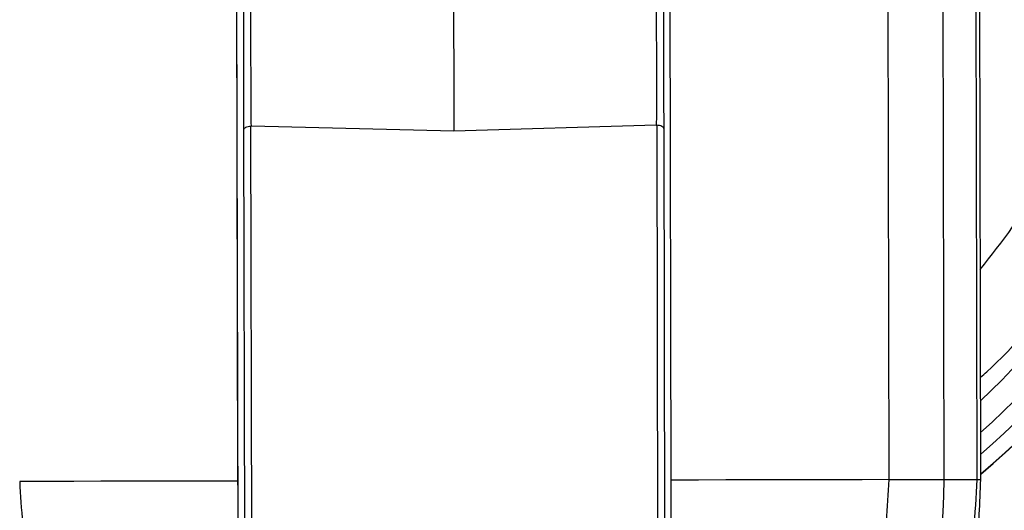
# Model space of a CAD drawing. Header units: inches. Extents: x 170 to 312, y 215 to 248.
# Tile 11 of 256: x 182.261 to 182.3404, y 222.2732 to 222.3127. Entities that reach past the tile are written whole.
import ezdxf

# ---------------------------------------------------------------- set-up
doc = ezdxf.new("R2010")
doc.units = ezdxf.units.IN
doc.header["$LTSCALE"] = 0.25
doc.header["$MEASUREMENT"] = 0
doc.layers.add('STANDARD MOTOR LH', color=7, linetype='Continuous')

msp = doc.modelspace()

# ---------------------------------------------------------------- linework, layer by layer
at = {"layer": 'STANDARD MOTOR LH'}
for p, q in [((182.2786425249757, 222.2535288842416), (182.278447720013, 222.3459361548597)), ((182.2785961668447, 222.2755184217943), (182.2784873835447, 222.3271214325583)), ((182.3133715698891, 222.3271949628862), (182.3134803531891, 222.2755919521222)), ((182.3310742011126, 222.2756290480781), (182.3309654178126, 222.3272320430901)), ((182.3355108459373, 222.2756383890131), (182.3354020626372, 222.3272413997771)), ((182.3381688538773, 222.2756439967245), (182.3380600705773, 222.3272470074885)), ((182.3384577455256, 222.2756398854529), (182.3383652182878, 222.3195372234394)), ((182.2791821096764, 222.2542875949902), (182.2790776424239, 222.3038423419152)), ((182.2796721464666, 222.3041049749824), (182.2796358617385, 222.3041045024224)), ((182.279740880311, 222.2542887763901), (182.2796358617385, 222.3041045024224)), ((182.2959915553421, 222.3037005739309), (182.2796721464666, 222.3041049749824)), ((182.3123091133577, 222.3041737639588), (182.2959915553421, 222.3037005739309)), ((182.3123091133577, 222.3041737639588), (182.3123453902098, 222.3041734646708)), ((182.3123453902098, 222.3041734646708), (182.3124503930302, 222.2543649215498)), ((182.3129047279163, 222.3039136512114), (182.3130091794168, 222.2543661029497)), ((182.3355108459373, 222.2756383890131), (182.3381688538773, 222.2756439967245)), ((182.3381688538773, 222.2756439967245), (182.3384341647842, 222.2756445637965))]:
    msp.add_line(p, q, dxfattribs=at)
at = {"layer": 'STANDARD MOTOR LH', "flags": 128}
for points in [[(182.2785961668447, 222.2755184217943), (182.2763744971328, 222.2755137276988), (182.2741580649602, 222.2755090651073), (182.271947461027, 222.2755044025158), (182.2697432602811, 222.2754997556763), (182.2675460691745, 222.2754951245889), (182.265356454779, 222.2754905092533), (182.2631750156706, 222.2754859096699), (182.2610023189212, 222.2754813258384)], [(182.3310742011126, 222.2756290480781), (182.3289014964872, 222.2756244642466), (182.3267200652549, 222.2756198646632), (182.3245304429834, 222.2756152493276), (182.3223332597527, 222.2756106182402), (182.3201290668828, 222.2756059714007), (182.3179184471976, 222.2756013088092), (182.3157020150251, 222.2755966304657), (182.3134803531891, 222.2755919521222)]]:
    msp.add_lwpolyline(points, dxfattribs=at)
at = {"layer": 'STANDARD MOTOR LH'}
for centre, radius, start, end in [((182.2959421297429, 222.3271583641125), 0.07336265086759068, 304.5814029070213, 235.6238336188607), ((182.2959294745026, 222.327158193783), 0.06647414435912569, 309.7737854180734, 230.6860251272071), ((182.2959294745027, 222.327158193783), 0.06644525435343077, 309.7944362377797, 230.6467784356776), ((182.2959294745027, 222.327158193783), 0.0652415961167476, 310.6768779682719, 229.564690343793), ((182.2959294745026, 222.327158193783), 0.06392017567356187, 311.6983682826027, 228.5431638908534), ((182.2959294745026, 222.327158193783), 0.06203211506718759, 313.2646430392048, 226.9769264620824), ((182.296038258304, 222.2755551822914), 0.03947267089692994, 180.1207815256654, 0.120787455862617)]:
    msp.add_arc(centre, radius, start, end, dxfattribs=at)
for points, knots in [([(182.4787986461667, 222.6879246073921), (182.478386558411, 222.6879589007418), (182.4775621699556, 222.688027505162), (182.4765945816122, 222.6885030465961), (182.4759046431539, 222.6890440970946), (182.4754336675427, 222.6895622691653), (182.4750545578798, 222.6901465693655), (182.4747764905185, 222.6907823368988), (182.474447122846, 222.6921321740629), (182.4746191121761, 222.6942228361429), (182.4745647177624, 222.6965096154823), (182.4745720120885, 222.6987958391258), (182.4745788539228, 222.7038205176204), (182.474417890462, 222.710237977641), (182.4747275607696, 222.7157094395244), (182.474565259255, 222.7175905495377), (182.4745442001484, 222.717631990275), (182.4745191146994, 222.717669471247), (182.4744773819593, 222.7177072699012), (182.4743434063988, 222.7177580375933), (182.4738319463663, 222.7176961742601), (182.4718433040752, 222.7177990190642), (182.4637956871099, 222.717626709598), (182.4439769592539, 222.7178232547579), (182.4134132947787, 222.7177053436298), (182.3645524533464, 222.7177520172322), (182.3156800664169, 222.7177316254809), (182.2668115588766, 222.7177359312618), (182.2362686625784, 222.7177327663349), (182.2118335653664, 222.7177381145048), (182.1965636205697, 222.7177246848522), (182.1858706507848, 222.7177487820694), (182.1805296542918, 222.7177149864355), (182.1778514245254, 222.7177626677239), (182.1766180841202, 222.7177001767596), (182.176112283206, 222.717755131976), (182.1759879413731, 222.7177155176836), (182.1759518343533, 222.7176903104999), (182.1759284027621, 222.7176677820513), (182.1759088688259, 222.7176420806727), (182.1758941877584, 222.7176143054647), (182.1758836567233, 222.7175852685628), (182.1758794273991, 222.7175604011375), (182.1758776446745, 222.71754290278), (182.175876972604, 222.7175253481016), (182.1758777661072, 222.7174726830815), (182.1758764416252, 222.7172620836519), (182.1758786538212, 222.716419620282), (182.1758749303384, 222.7130498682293), (182.1758773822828, 222.7085568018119), (182.1758777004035, 222.7040636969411), (182.1758761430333, 222.7008544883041), (182.1758879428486, 222.6973060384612), (182.1758444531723, 222.6940895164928), (182.1758957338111, 222.6919166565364), (182.1757935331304, 222.6912566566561), (182.1756319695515, 222.6906965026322), (182.1754004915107, 222.6901610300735), (182.1750225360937, 222.6895729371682), (182.1743946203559, 222.6888801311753), (182.1733972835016, 222.6882029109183), (182.1715414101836, 222.687790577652), (182.169210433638, 222.6879686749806), (182.1655208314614, 222.6878987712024), (182.1590572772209, 222.6879523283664), (182.1526233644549, 222.6878754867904), (182.1477492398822, 222.687952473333), (182.1465563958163, 222.6879079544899), (182.1462342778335, 222.6879353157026), (182.1461526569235, 222.6878889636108), (182.1461122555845, 222.6878529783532), (182.1460889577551, 222.6878167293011), (182.1460760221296, 222.687782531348), (182.146069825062, 222.687756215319), (182.1460636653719, 222.6876970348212), (182.1460727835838, 222.6874704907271), (182.1460575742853, 222.6865662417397), (182.1460829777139, 222.6829470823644), (182.1460401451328, 222.6684746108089), (182.1460776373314, 222.6436614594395), (182.1460643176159, 222.6105790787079), (182.1460687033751, 222.5664685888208), (182.1460668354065, 222.5223582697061), (182.1460671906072, 222.467220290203), (182.1460670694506, 222.4231099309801), (182.1460670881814, 222.3789995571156), (182.1460670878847, 222.345916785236), (182.1460670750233, 222.3128340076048), (182.146067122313, 222.2825980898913), (182.1460670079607, 222.2592993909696), (182.1460671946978, 222.2449831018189), (182.1460669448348, 222.2381705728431), (182.1460672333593, 222.2348812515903), (182.1460666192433, 222.2330699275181), (182.1460682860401, 222.2317938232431), (182.1460664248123, 222.2310677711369), (182.14606729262, 222.2309004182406), (182.1460667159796, 222.2308662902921), (182.146069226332, 222.2308374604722), (182.1460765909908, 222.230806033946), (182.1460896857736, 222.2307743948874), (182.1461074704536, 222.2307467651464), (182.1461284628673, 222.2307232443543), (182.1461609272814, 222.2306964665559), (182.146210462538, 222.230671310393), (182.1463575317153, 222.2306604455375), (182.1468898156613, 222.2306776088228), (182.1490406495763, 222.2306485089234), (182.1527202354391, 222.2306739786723), (182.157630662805, 222.2306649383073), (182.1639396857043, 222.2306677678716), (182.1686125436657, 222.2306671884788), (182.1716488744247, 222.2306668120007)], [0, 0, 0, 0, 0.001413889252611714, 0.00282850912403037, 0.003628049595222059, 0.004427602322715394, 0.005227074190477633, 0.006016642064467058, 0.006806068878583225, 0.00998608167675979, 0.01313352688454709, 0.01470724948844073, 0.01785469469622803, 0.03044447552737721, 0.03673936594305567, 0.03681891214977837, 0.03685839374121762, 0.03689777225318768, 0.03697423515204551, 0.03704737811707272, 0.03738361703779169, 0.03869834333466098, 0.04395728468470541, 0.06499301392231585, 0.1070645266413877, 0.1491360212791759, 0.2332790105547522, 0.2753505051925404, 0.3174220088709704, 0.3384577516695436, 0.3594934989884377, 0.3700113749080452, 0.3752703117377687, 0.3778997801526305, 0.3792145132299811, 0.3795432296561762, 0.379618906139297, 0.3796564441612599, 0.379693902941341, 0.3797304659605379, 0.3797671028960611, 0.379801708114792, 0.3798363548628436, 0.3798536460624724, 0.3798622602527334, 0.3798968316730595, 0.3800349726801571, 0.3805875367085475, 0.3827978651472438, 0.3916392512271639, 0.3960599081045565, 0.3982702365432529, 0.4026908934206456, 0.4082767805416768, 0.4093563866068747, 0.4101619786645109, 0.4105637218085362, 0.4113623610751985, 0.4121609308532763, 0.4129595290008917, 0.4145733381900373, 0.4162144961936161, 0.4193997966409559, 0.4225766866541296, 0.428930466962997, 0.4416380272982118, 0.4448149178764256, 0.4456091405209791, 0.4458080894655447, 0.4458858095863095, 0.4459241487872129, 0.4459940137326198, 0.4460312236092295, 0.4460497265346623, 0.4460869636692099, 0.4462355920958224, 0.4468289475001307, 0.4492023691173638, 0.4586960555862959, 0.4966708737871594, 0.5346456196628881, 0.5726204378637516, 0.6485700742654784, 0.6865448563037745, 0.7624944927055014, 0.8004692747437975, 0.8384440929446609, 0.8764188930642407, 0.9143936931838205, 0.9425650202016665, 0.9566506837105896, 0.9636935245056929, 0.9660247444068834, 0.9679778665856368, 0.9699309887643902, 0.9704192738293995, 0.970477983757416, 0.9705073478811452, 0.9705367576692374, 0.9705774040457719, 0.9706180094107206, 0.9706540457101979, 0.9706900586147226, 0.9707260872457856, 0.9707987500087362, 0.9708765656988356, 0.9712287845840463, 0.9726376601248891, 0.9782731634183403, 0.9839086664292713, 0.9895441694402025, 0.9999999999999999, 0.9999999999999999, 0.9999999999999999, 0.9999999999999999]), ([(182.1716488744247, 222.2306668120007), (182.1718358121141, 222.2306594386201), (182.1724910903, 222.2306335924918), (182.173245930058, 222.2303906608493), (182.1738576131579, 222.2300495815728), (182.1741471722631, 222.2298550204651), (182.1746970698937, 222.2294174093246), (182.1751551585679, 222.2288617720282), (182.1754809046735, 222.2282391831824), (182.1757567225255, 222.2275910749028), (182.1759728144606, 222.2260682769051), (182.1758457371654, 222.2237465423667), (182.1758952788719, 222.2200328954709), (182.1758638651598, 222.2135387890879), (182.1758789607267, 222.2070431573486), (182.1758769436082, 222.2022875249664), (182.1758773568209, 222.2012255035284), (182.1758772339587, 222.2010821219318), (182.1758773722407, 222.2010318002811), (182.1758870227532, 222.2009890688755), (182.1759087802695, 222.2009506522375), (182.1759336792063, 222.2009163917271), (182.1759750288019, 222.2008815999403), (182.176097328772, 222.200837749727), (182.1765485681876, 222.2008875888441), (182.1783023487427, 222.2008050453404), (182.185387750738, 222.2009433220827), (182.2028506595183, 222.2007865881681), (182.2405385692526, 222.2009070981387), (182.283576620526, 222.2008523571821), (182.3266299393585, 222.2008514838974), (182.3696673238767, 222.2008917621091), (182.412785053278, 222.2006312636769), (182.4503126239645, 222.2011658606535), (182.4673030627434, 222.20050076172), (182.473404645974, 222.2009598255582), (182.4743103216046, 222.2007982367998), (182.4744911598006, 222.2008958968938), (182.4745225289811, 222.2009273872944), (182.4745476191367, 222.2009626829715), (182.4745645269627, 222.2010036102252), (182.4745690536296, 222.2010389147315), (182.4745708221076, 222.2010640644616), (182.4745693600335, 222.2011228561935), (182.4745718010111, 222.2013577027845), (182.4745677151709, 222.2022976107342), (182.4745749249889, 222.2060562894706), (182.4745659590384, 222.2110693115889), (182.4745763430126, 222.2167952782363), (182.4745490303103, 222.2209002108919), (182.4746284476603, 222.2243858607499), (182.47447041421, 222.2267238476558), (182.4748394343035, 222.2279823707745), (182.4751504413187, 222.2286135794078), (182.475491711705, 222.2290910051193), (182.47604971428, 222.2296950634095), (182.4769311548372, 222.2303314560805), (182.4787789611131, 222.230813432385), (182.481125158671, 222.2306184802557), (182.4848345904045, 222.2306953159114), (182.4880831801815, 222.2306646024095), (182.4922567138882, 222.2306683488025), (182.4964323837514, 222.2306591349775), (182.5006007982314, 222.2306844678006), (182.5031579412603, 222.2306550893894), (182.5038943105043, 222.2306810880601), (182.5041994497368, 222.2306593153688), (182.504274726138, 222.2306897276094), (182.5043099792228, 222.2307153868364), (182.5043328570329, 222.2307374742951), (182.5043568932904, 222.2307712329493), (182.5043712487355, 222.2308053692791), (182.5043788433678, 222.2308421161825), (182.5043827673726, 222.2309042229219), (182.5043765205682, 222.2311410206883), (182.5043869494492, 222.2320884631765), (182.5043695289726, 222.2358775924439), (182.5043989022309, 222.2510351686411), (182.5043731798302, 222.2770187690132), (182.504382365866, 222.311664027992), (182.5043799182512, 222.3463091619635), (182.5043807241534, 222.392502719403), (182.5043803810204, 222.4386962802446), (182.5043804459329, 222.4964382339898), (182.5043804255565, 222.5426317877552), (182.5043804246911, 222.5830511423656), (182.5043804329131, 222.6119221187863), (182.5043803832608, 222.6370999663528), (182.5043805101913, 222.6604312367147), (182.5043803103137, 222.674177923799), (182.5043805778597, 222.6807193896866), (182.5043802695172, 222.6838716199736), (182.5043809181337, 222.6855984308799), (182.5043791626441, 222.686809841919), (182.5043811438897, 222.6875062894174), (182.504380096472, 222.6876761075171), (182.5043810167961, 222.6877230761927), (182.504378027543, 222.6877577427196), (182.5043689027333, 222.6877906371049), (182.5043558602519, 222.6878207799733), (182.5043377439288, 222.6878473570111), (182.5043165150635, 222.6878705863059), (182.5042835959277, 222.6878969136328), (182.5041824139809, 222.6879421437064), (182.5037735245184, 222.6878965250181), (182.5022150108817, 222.6879716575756), (182.4982967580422, 222.6878859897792), (182.4924589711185, 222.6879367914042), (182.4855531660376, 222.6879216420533), (182.4810501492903, 222.6879236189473), (182.4787986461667, 222.6879246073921)], [0, 0, 0, 0, 0.0006438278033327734, 0.002256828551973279, 0.002656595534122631, 0.00305635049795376, 0.003456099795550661, 0.005076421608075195, 0.005476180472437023, 0.005875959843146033, 0.007496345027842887, 0.01069239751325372, 0.01388774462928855, 0.02027845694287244, 0.03305986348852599, 0.03625521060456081, 0.03665463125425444, 0.03671744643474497, 0.0367488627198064, 0.03682804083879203, 0.03686422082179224, 0.03690040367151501, 0.03697364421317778, 0.03704605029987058, 0.03734123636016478, 0.03849940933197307, 0.04313209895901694, 0.06166285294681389, 0.09872436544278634, 0.1728473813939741, 0.2099088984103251, 0.2469704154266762, 0.3210934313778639, 0.3581549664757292, 0.3766856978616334, 0.3790020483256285, 0.379581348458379, 0.3796586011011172, 0.3796967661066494, 0.379733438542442, 0.3798073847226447, 0.3798460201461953, 0.3798556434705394, 0.3798941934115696, 0.3800482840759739, 0.3806647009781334, 0.3831303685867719, 0.3929930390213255, 0.3979243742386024, 0.4028557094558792, 0.4071090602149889, 0.4099861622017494, 0.4107907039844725, 0.4115951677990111, 0.4123996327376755, 0.4128008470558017, 0.414427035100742, 0.4160539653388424, 0.4192645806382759, 0.4224586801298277, 0.4288468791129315, 0.4304439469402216, 0.4368321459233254, 0.443220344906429, 0.4448174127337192, 0.44561592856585, 0.4457757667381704, 0.4458517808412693, 0.4458892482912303, 0.4459255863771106, 0.4459607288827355, 0.4460314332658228, 0.4460508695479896, 0.4460898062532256, 0.4462451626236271, 0.4468665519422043, 0.4493520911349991, 0.4592942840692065, 0.499063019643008, 0.5388317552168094, 0.5786004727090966, 0.6183692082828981, 0.697906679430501, 0.7376754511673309, 0.8172129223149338, 0.8569816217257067, 0.8768660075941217, 0.9166347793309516, 0.9436855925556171, 0.9572109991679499, 0.9639737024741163, 0.9662121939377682, 0.9680662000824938, 0.9699202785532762, 0.9703838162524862, 0.9704646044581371, 0.9705050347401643, 0.9705455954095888, 0.9705838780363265, 0.970622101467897, 0.9706581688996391, 0.9706941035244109, 0.9707301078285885, 0.9708027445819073, 0.9710683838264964, 0.9721009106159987, 0.9762311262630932, 0.9844915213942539, 0.9922457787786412, 0.9999999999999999, 0.9999999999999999, 0.9999999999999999, 0.9999999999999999]), ([(182.3384403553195, 222.2838904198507), (182.3386085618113, 222.2840347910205), (182.3410362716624, 222.2861184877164), (182.3448792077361, 222.2910361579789), (182.3497344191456, 222.2985353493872), (182.3533291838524, 222.3067598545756), (182.3557070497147, 222.3153976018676), (182.356784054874, 222.3242975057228), (182.3565455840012, 222.3332573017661), (182.3549944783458, 222.3420856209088), (182.3521648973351, 222.3505906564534), (182.3481179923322, 222.3585885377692), (182.3429413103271, 222.3659058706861), (182.3367470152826, 222.3723849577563), (182.3296691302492, 222.3778831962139), (182.3218608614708, 222.382290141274), (182.3134913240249, 222.3854783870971), (182.3047414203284, 222.3874985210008), (182.2987814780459, 222.3877397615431), (182.2958015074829, 222.3878603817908)], [0, 0, 0, 0, 0.00463120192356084, 0.06684173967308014, 0.129052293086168, 0.1912629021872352, 0.2534734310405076, 0.3156840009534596, 0.3778944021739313, 0.4401049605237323, 0.5023155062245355, 0.5645262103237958, 0.6267366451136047, 0.6889472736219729, 0.7511579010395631, 0.8133683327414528, 0.8755788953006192, 0.9377894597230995, 0.9999999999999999, 0.9999999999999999, 0.9999999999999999, 0.9999999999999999]), ([(182.3384220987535, 222.2925516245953), (182.3401818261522, 222.2948259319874), (182.3440833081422, 222.2998682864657), (182.348098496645, 222.3089693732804), (182.3506411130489, 222.3191738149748), (182.3511517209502, 222.329703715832), (182.3496689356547, 222.3401317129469), (182.3462312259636, 222.3500908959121), (182.3409676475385, 222.3592173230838), (182.3340681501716, 222.3671768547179), (182.3257836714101, 222.3736933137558), (182.316415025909, 222.3784813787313), (182.3063021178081, 222.3815488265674), (182.2993097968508, 222.3819204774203), (182.2958136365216, 222.3821063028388)], [0, 0, 0, 0, 0.06950211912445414, 0.1540927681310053, 0.2386835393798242, 0.3232743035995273, 0.4078648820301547, 0.4924555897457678, 0.5770465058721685, 0.6616370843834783, 0.746227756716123, 0.8308185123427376, 0.9154092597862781, 1, 1, 1, 1]), ([(182.2790776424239, 222.3038423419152), (182.2790760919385, 222.3045774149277), (182.2790729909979, 222.3060475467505), (182.2790671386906, 222.308827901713), (182.2790611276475, 222.3116721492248), (182.2790577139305, 222.313294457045), (182.2790560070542, 222.3141056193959)], [0, 0, 0, 0, 0.2500035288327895, 0.500002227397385, 0.7499985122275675, 1, 1, 1, 1]), ([(182.3128830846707, 222.314176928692), (182.3128847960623, 222.3133658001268), (182.3128882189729, 222.3117434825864), (182.3128942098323, 222.3088992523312), (182.3129000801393, 222.306118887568), (182.3129031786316, 222.3046487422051), (182.3129047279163, 222.3039136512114)], [0, 0, 0, 0, 0.2499899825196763, 0.4999985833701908, 0.7499930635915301, 0.9999999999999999, 0.9999999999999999, 0.9999999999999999, 0.9999999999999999]), ([(182.2796721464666, 222.3041049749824), (182.2796664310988, 222.3048099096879), (182.2796554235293, 222.3061675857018), (182.2796426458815, 222.3087614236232), (182.2796403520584, 222.3114152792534), (182.2796434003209, 222.312951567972), (182.2796449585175, 222.3137368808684)], [0, 0, 0, 0, 0.2596193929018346, 0.5000165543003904, 0.7444207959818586, 1, 1, 1, 1]), ([(182.2959703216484, 222.3137712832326), (182.2959722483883, 222.3129334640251), (182.2959760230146, 222.3112921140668), (182.2959812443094, 222.3084684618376), (182.2959878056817, 222.3057457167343), (182.2959902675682, 222.304402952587), (182.2959915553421, 222.3037005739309)], [0, 0, 0, 0, 0.2552746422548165, 0.5001019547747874, 0.7385112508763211, 1, 1, 1, 1]), ([(182.3122956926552, 222.3138057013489), (182.3123005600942, 222.3130204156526), (182.3123100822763, 222.3114841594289), (182.3123190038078, 222.3088303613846), (182.3123171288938, 222.3062364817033), (182.3123118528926, 222.3048787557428), (182.3123091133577, 222.3041737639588)], [0, 0, 0, 0, 0.2555749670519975, 0.4999818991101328, 0.7403683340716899, 1, 1, 1, 1]), ([(182.2790776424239, 222.3038423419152), (182.2790883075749, 222.303878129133), (182.2791061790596, 222.3039380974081), (182.2792340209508, 222.3040213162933), (182.2794054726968, 222.3040810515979), (182.2795616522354, 222.3040969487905), (182.2796358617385, 222.3041045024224)], [0, 0, 0, 0, 0.2991510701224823, 0.5012843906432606, 0.7630327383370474, 1, 1, 1, 1]), ([(182.3129047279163, 222.3039136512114), (182.3128939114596, 222.3039493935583), (182.312875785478, 222.3040092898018), (182.312747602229, 222.3040919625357), (182.3125758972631, 222.3041509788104), (182.312419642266, 222.3041662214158), (182.3123453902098, 222.3041734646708)], [0, 0, 0, 0, 0.2991287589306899, 0.5012734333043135, 0.763006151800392, 0.9999999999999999, 0.9999999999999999, 0.9999999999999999, 0.9999999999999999]), ([(182.2536187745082, 222.2754657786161), (182.2537363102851, 222.2730959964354), (182.2539426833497, 222.2689350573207), (182.2552428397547, 222.2636512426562), (182.2566710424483, 222.2596039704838), (182.2587729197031, 222.2550166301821), (182.2621684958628, 222.2496347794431), (182.2673626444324, 222.2439839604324), (182.2734902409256, 222.2393527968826), (182.2803389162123, 222.2359007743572), (182.2876347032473, 222.2337477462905), (182.2951060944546, 222.2329289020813), (182.3025961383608, 222.2334221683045), (182.3099439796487, 222.2352376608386), (182.3169329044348, 222.2383740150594), (182.3232629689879, 222.2427245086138), (182.3286672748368, 222.2480971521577), (182.3320082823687, 222.2528778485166), (182.3339152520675, 222.256410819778), (182.3350081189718, 222.2587268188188), (182.3361676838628, 222.2616480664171), (182.3373215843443, 222.2654903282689), (182.3382651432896, 222.2702641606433), (182.3383906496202, 222.2737702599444), (182.3384577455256, 222.2756446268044)], [0, 0, 0, 0, 0.05334240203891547, 0.09366029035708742, 0.122065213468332, 0.1499939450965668, 0.2072362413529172, 0.2646463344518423, 0.3220461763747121, 0.379392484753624, 0.436554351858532, 0.4925530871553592, 0.5479051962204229, 0.6048708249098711, 0.6622118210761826, 0.7196108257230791, 0.7770266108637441, 0.8330425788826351, 0.8502952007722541, 0.8674761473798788, 0.8907279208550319, 0.92105304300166, 0.9577948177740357, 1, 1, 1, 1]), ([(182.2539076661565, 222.27546636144), (182.2540702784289, 222.2727092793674), (182.2543955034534, 222.2671951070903), (182.2569174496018, 222.2592460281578), (182.2608265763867, 222.2519234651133), (182.2661199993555, 222.2455091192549), (182.2725548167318, 222.2402494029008), (182.2798943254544, 222.2363464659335), (182.287853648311, 222.233950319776), (182.296127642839, 222.2331530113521), (182.3043982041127, 222.2339851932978), (182.3123473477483, 222.2364148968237), (182.3196703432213, 222.2403487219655), (182.3260829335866, 222.2456355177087), (182.3313492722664, 222.2520721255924), (182.3352274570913, 222.2594111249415), (182.3377159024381, 222.2673707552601), (182.3380178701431, 222.2728862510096), (182.3381688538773, 222.2756439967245)], [0, 0, 0, 0, 0.06249989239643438, 0.1249999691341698, 0.1874999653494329, 0.2499999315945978, 0.3124999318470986, 0.3749999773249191, 0.4374999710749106, 0.4999999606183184, 0.5624999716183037, 0.624999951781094, 0.6875000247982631, 0.7499999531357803, 0.8124999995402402, 0.8750000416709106, 0.9375000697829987, 1, 1, 1, 1]), ([(182.2610023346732, 222.2754813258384), (182.261131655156, 222.2732423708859), (182.2613945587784, 222.2686906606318), (182.2634718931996, 222.2620548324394), (182.2667699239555, 222.2558667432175), (182.2712288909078, 222.2504969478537), (182.2765452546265, 222.2461826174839), (182.2825557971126, 222.2429805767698), (182.2891396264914, 222.2409700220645), (182.2961126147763, 222.2402841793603), (182.3030826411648, 222.2409994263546), (182.309657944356, 222.2430376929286), (182.3156549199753, 222.2462650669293), (182.3209530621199, 222.2506017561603), (182.325389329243, 222.2559903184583), (182.3286612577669, 222.2621922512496), (182.3307105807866, 222.2688367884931), (182.3309543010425, 222.2733895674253), (182.3310741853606, 222.2756290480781)], [0, 0, 0, 0, 0.06103796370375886, 0.1240878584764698, 0.1879798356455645, 0.2514479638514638, 0.3132751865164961, 0.3737492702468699, 0.4362498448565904, 0.5000000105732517, 0.5637501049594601, 0.6262505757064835, 0.6867248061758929, 0.7485519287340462, 0.8120200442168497, 0.8759120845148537, 0.9389620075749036, 1, 1, 1, 1]), ([(182.2786425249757, 222.2535288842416), (182.2786348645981, 222.257163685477), (182.2786194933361, 222.2644572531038), (182.2786039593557, 222.2718232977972), (182.2785961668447, 222.2755184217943)], [0, 0, 0, 0, 0.4983571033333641, 1, 1, 1, 1]), ([(182.3134803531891, 222.2755919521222), (182.3134880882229, 222.271921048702), (182.3135036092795, 222.2645550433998), (182.313518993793, 222.2572612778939), (182.31352671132, 222.2536024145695)], [0, 0, 0, 0, 0.4983574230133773, 1, 1, 1, 1]), ([(182.3310742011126, 222.2756290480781), (182.3315808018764, 222.2756301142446), (182.3325940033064, 222.2756322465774), (182.3338805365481, 222.2756349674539), (182.334921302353, 222.2756371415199), (182.3353143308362, 222.2756379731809), (182.3355108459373, 222.2756383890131)], [0, 0, 0, 0, 0.2499994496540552, 0.4999988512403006, 0.7499983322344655, 1, 1, 1, 1])]:
    msp.add_open_spline(points, degree=3, knots=knots, dxfattribs=at)

doc.saveas('drawing.dxf')
